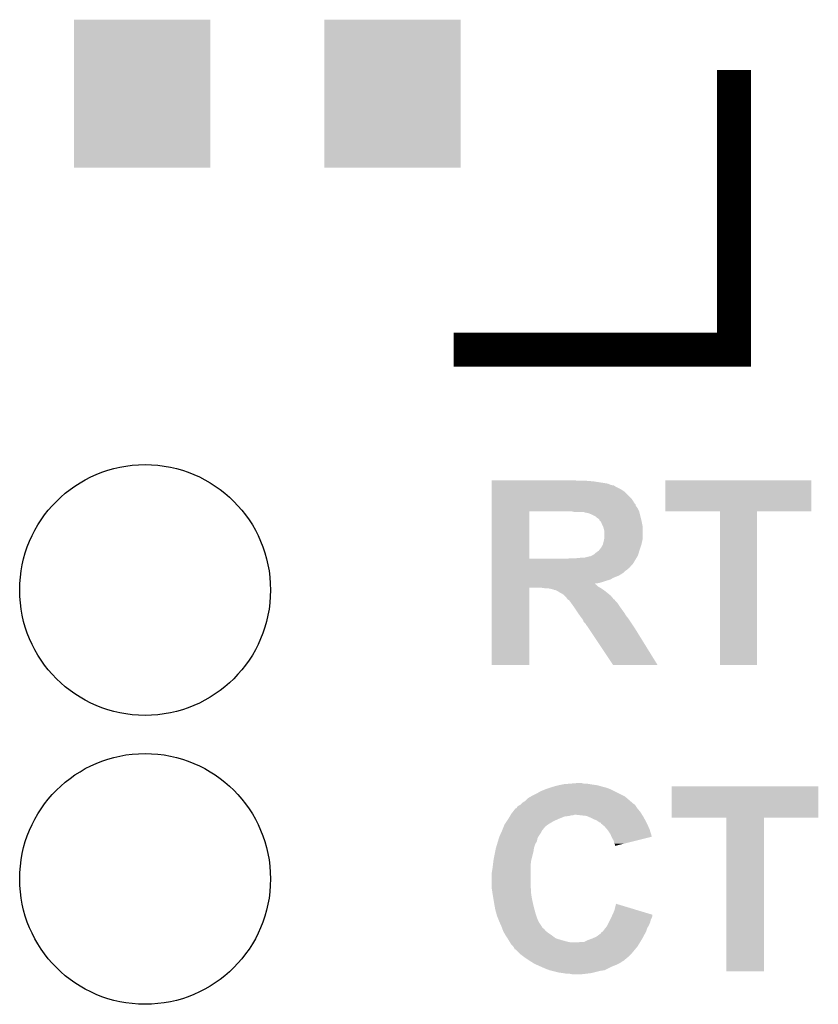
# Model space of a CAD drawing. Extents: x -1.3 to 24.2, y -3.9 to 53.4.
# Tile 27 of 42: x 18 to 21.6, y 20.9 to 25.2. Entities that reach past the tile are written whole.
import ezdxf

# ---------------------------------------------------------------- set-up
doc = ezdxf.new("R2010")
doc.units = 0
doc.layers.get('0').update_dxf_attribs({"linetype": 'CONTINUOUS'})
doc.layers.add('LTE_CAT_1_5_CLICK_V101_GTO', color=11, linetype='CONTINUOUS')
doc.layers.add('LTE_CAT_1_5_CLICK_V101_GTS', color=8, linetype='CONTINUOUS')

# ---------------------------------------------------------------- blocks, each defined once
blk = doc.blocks.new('ROUND_51')
blk.add_circle((0, 0), 0.5512)
blk = doc.blocks.new('RECTANGLE_167')
blk.add_solid([(0.29972, 0.32512), (0.29972, -0.32512), (-0.29972, 0.32512), (-0.29972, -0.32512)])

msp = doc.modelspace()

# ---------------------------------------------------------------- linework, layer by layer
at = {"layer": 'LTE_CAT_1_5_CLICK_V101_GTO', "const_width": 0.14986}
msp.add_lwpolyline([(19.94916, 23.78964), (21.18106, 23.78964), (21.18106, 25.019)], dxfattribs=at)
at = {"layer": 'LTE_CAT_1_5_CLICK_V101_GTO'}
for points in [[(20.11682, 23.21306), (20.116822, 23.2156), (20.492722, 23.21306), (20.482562, 23.2156)], [(20.11682, 23.21052), (20.11682, 23.21306), (20.56384, 23.21052), (20.53336, 23.21306)], [(20.11682, 23.20544), (20.11682, 23.21052), (20.59686, 23.20544), (20.56384, 23.21052)], [(20.11682, 23.200358), (20.11682, 23.20544), (20.627342, 23.200358), (20.59686, 23.20544)], [(20.11682, 23.19528), (20.11682, 23.200358), (20.640042, 23.19528), (20.627342, 23.200358)], [(20.8788, 23.078462), (20.87882, 23.215578), (21.521398, 23.078462), (21.52142, 23.215578)], [(20.87882, 23.215578), (20.878822, 23.2156), (21.52142, 23.215578), (20.878822, 23.2156)], [(20.116818, 23.134318), (20.11682, 23.164798), (20.73148, 23.134318), (20.701002, 23.164798)], [(20.11682, 23.19274), (20.11682, 23.19528), (20.650202, 23.19274), (20.640042, 23.19528)], [(20.11682, 23.192736), (20.11682, 23.19274), (20.652746, 23.192736), (20.650202, 23.19274)], [(20.11682, 23.18766), (20.11682, 23.192736), (20.660362, 23.18766), (20.652746, 23.192736)], [(20.11682, 23.174958), (20.11682, 23.18766), (20.685762, 23.174958), (20.660362, 23.18766)], [(20.11682, 23.164798), (20.11682, 23.174958), (20.701002, 23.164798), (20.685762, 23.174958)], [(20.116818, 23.113998), (20.116818, 23.134318), (20.744182, 23.113998), (20.73148, 23.134318)], [(20.116818, 23.108914), (20.116818, 23.113998), (20.74926, 23.108914), (20.744182, 23.113998)], [(20.116812, 22.870182), (20.116818, 23.07844), (20.2819, 22.870182), (20.281922, 23.07844)], [(20.116818, 23.103834), (20.116818, 23.108914), (20.749264, 23.103834), (20.74926, 23.108914)], [(20.116818, 23.093678), (20.116818, 23.103834), (20.75688, 23.093678), (20.749264, 23.103834)], [(20.116818, 23.07844), (20.116818, 23.093678), (20.764502, 23.07844), (20.75688, 23.093678)], [(20.46987, 23.078438), (20.469862, 23.07844), (20.764502, 23.078438), (20.764502, 23.07844)], [(20.480022, 23.0759), (20.46987, 23.078438), (20.765138, 23.0759), (20.764502, 23.078438)], [(20.523206, 23.075894), (20.480022, 23.0759), (20.765138, 23.075894), (20.765138, 23.0759)], [(20.525746, 23.07336), (20.523206, 23.075894), (20.765772, 23.07336), (20.765138, 23.075894)], [(20.540982, 23.070818), (20.528282, 23.07336), (20.766408, 23.070818), (20.765772, 23.07336)], [(20.55368, 23.06574), (20.540982, 23.070818), (20.767678, 23.06574), (20.766408, 23.070818)], [(21.120078, 23.07844), (20.8788, 23.078462), (21.521398, 23.07844), (21.521398, 23.078462)], [(21.12008, 23.078418), (21.120078, 23.07844), (21.28266, 23.078418), (21.521398, 23.07844)], [(21.1201, 22.402822), (21.12008, 23.078418), (21.282638, 22.402822), (21.28266, 23.078418)], [(20.574, 23.055578), (20.55368, 23.06574), (20.770218, 23.055578), (20.767678, 23.06574)], [(20.57908, 23.0505), (20.574, 23.055578), (20.771486, 23.0505), (20.770218, 23.055578)], [(20.586702, 23.045418), (20.57908, 23.0505), (20.772756, 23.045418), (20.771486, 23.0505)], [(20.58924, 23.042874), (20.586702, 23.045418), (20.773392, 23.042874), (20.772756, 23.045418)], [(20.589246, 23.040334), (20.58924, 23.042874), (20.774028, 23.040334), (20.773392, 23.042874)], [(20.59178, 23.0378), (20.589246, 23.040334), (20.77466, 23.0378), (20.774028, 23.040334)], [(20.59686, 23.032716), (20.59178, 23.0378), (20.775678, 23.032716), (20.77466, 23.0378)], [(20.60194, 23.02002), (20.59686, 23.032716), (20.778216, 23.02002), (20.775678, 23.032716)], [(20.605752, 23.012398), (20.60194, 23.02002), (20.77974, 23.012398), (20.778216, 23.02002)], [(20.607022, 23.009858), (20.605752, 23.012398), (20.77974, 23.009858), (20.77974, 23.012398)], [(20.6121, 22.989538), (20.607022, 23.009858), (20.77974, 22.989538), (20.77974, 23.009858)], [(20.6121, 22.964138), (20.6121, 22.989538), (20.77974, 22.964138), (20.77974, 22.989538)], [(20.605114, 22.93366), (20.60956, 22.95144), (20.774658, 22.93366), (20.77861, 22.95144)], [(20.60956, 22.95144), (20.610574, 22.956518), (20.77861, 22.95144), (20.77974, 22.956518)], [(20.610574, 22.956518), (20.6121, 22.964138), (20.77974, 22.956518), (20.77974, 22.964138)], [(20.563836, 22.887938), (20.57908, 22.90064), (20.76018, 22.887938), (20.763992, 22.90064)], [(20.57908, 22.90064), (20.586698, 22.905718), (20.763992, 22.90064), (20.765514, 22.905718)], [(20.586698, 22.905718), (20.59051, 22.9108), (20.765514, 22.905718), (20.76704, 22.9108)], [(20.59051, 22.9108), (20.594316, 22.915872), (20.76704, 22.9108), (20.76873, 22.915872)], [(20.594316, 22.915872), (20.596838, 22.91588), (20.76873, 22.915872), (20.768732, 22.91588)], [(20.596838, 22.91588), (20.59686, 22.918416), (20.768732, 22.91588), (20.769578, 22.918416)], [(20.59686, 22.918416), (20.5994, 22.923498), (20.769578, 22.918416), (20.77127, 22.923498)], [(20.5994, 22.923498), (20.604478, 22.931116), (20.77127, 22.923498), (20.77381, 22.931116)], [(20.604478, 22.931116), (20.605114, 22.93366), (20.77381, 22.931116), (20.774658, 22.93366)], [(20.116812, 22.87016), (20.116812, 22.870182), (20.441918, 22.87016), (20.2819, 22.870182)], [(20.116812, 22.847298), (20.116812, 22.87016), (20.736558, 22.847298), (20.750276, 22.87016)], [(20.441918, 22.87016), (20.46478, 22.8727), (20.750276, 22.87016), (20.7518, 22.8727)], [(20.487642, 22.8727), (20.51304, 22.87524), (20.7518, 22.8727), (20.753324, 22.87524)], [(20.523198, 22.87524), (20.543518, 22.88032), (20.753324, 22.87524), (20.756372, 22.88032)], [(20.548596, 22.88032), (20.558754, 22.885398), (20.756372, 22.88032), (20.75942, 22.885398)], [(20.558754, 22.885398), (20.563836, 22.887938), (20.75942, 22.885398), (20.76018, 22.887938)], [(20.11681, 22.837134), (20.116812, 22.847298), (20.7264, 22.837134), (20.736558, 22.847298)], [(20.11681, 22.8346), (20.11681, 22.837134), (20.726378, 22.8346), (20.7264, 22.837134)], [(20.11681, 22.834586), (20.11681, 22.8346), (20.723854, 22.834586), (20.726378, 22.8346)], [(20.11681, 22.829518), (20.11681, 22.834586), (20.721314, 22.829518), (20.723854, 22.834586)], [(20.11681, 22.826978), (20.11681, 22.829518), (20.71624, 22.826978), (20.721314, 22.829518)], [(20.11681, 22.8219), (20.11681, 22.826978), (20.71116, 22.8219), (20.71624, 22.826978)], [(20.11681, 22.816818), (20.11681, 22.8219), (20.703538, 22.816818), (20.71116, 22.8219)], [(20.11681, 22.8092), (20.11681, 22.816818), (20.69592, 22.8092), (20.703538, 22.816818)], [(20.116808, 22.76856), (20.11681, 22.77364), (20.60448, 22.76856), (20.61972, 22.77364)], [(20.116808, 22.76348), (20.116808, 22.76856), (20.586698, 22.76348), (20.60448, 22.76856)], [(20.11681, 22.80412), (20.11681, 22.8092), (20.688302, 22.80412), (20.69592, 22.8092)], [(20.11681, 22.7965), (20.11681, 22.80412), (20.675602, 22.7965), (20.688302, 22.80412)], [(20.11681, 22.78634), (20.11681, 22.7965), (20.650198, 22.78634), (20.675602, 22.7965)], [(20.11681, 22.778718), (20.11681, 22.78634), (20.6375, 22.778718), (20.650198, 22.78634)], [(20.11681, 22.77364), (20.11681, 22.778718), (20.61972, 22.77364), (20.6375, 22.778718)], [(20.1168, 22.402822), (20.116808, 22.743138), (20.281878, 22.402822), (20.2819, 22.743138)], [(20.116808, 22.761012), (20.116808, 22.76348), (20.567368, 22.761012), (20.586698, 22.76348)], [(20.116808, 22.760992), (20.116808, 22.761012), (20.567368, 22.760992), (20.567368, 22.761012)], [(20.116808, 22.760936), (20.116808, 22.760992), (20.568926, 22.760936), (20.567368, 22.760992)], [(20.116808, 22.755858), (20.116808, 22.760936), (20.576542, 22.755858), (20.568926, 22.760936)], [(20.116808, 22.748238), (20.116808, 22.755858), (20.584162, 22.748238), (20.576542, 22.755858)], [(20.116808, 22.74316), (20.116808, 22.748238), (20.59263, 22.74316), (20.584162, 22.748238)], [(20.116808, 22.743138), (20.116808, 22.74316), (20.2819, 22.743138), (20.332698, 22.74316)], [(20.350466, 22.740622), (20.332698, 22.74316), (20.59686, 22.740622), (20.59263, 22.74316)], [(20.35048, 22.74062), (20.350466, 22.740622), (20.596864, 22.74062), (20.59686, 22.740622)], [(20.37588, 22.73808), (20.363178, 22.74062), (20.600674, 22.73808), (20.596864, 22.74062)], [(20.386038, 22.735542), (20.37588, 22.73808), (20.60448, 22.735542), (20.600674, 22.73808)], [(20.391116, 22.733002), (20.386038, 22.735542), (20.608288, 22.733002), (20.60448, 22.735542)], [(20.396196, 22.733), (20.391116, 22.733002), (20.608292, 22.733), (20.608288, 22.733002)], [(20.401278, 22.73046), (20.396196, 22.733), (20.6121, 22.73046), (20.608292, 22.733)], [(20.406358, 22.72792), (20.401278, 22.73046), (20.615276, 22.72792), (20.6121, 22.73046)], [(20.413978, 22.722842), (20.406358, 22.72792), (20.621624, 22.722842), (20.615276, 22.72792)], [(20.41906, 22.7203), (20.413978, 22.722842), (20.6248, 22.7203), (20.621624, 22.722842)], [(20.424138, 22.71776), (20.41906, 22.7203), (20.627848, 22.71776), (20.6248, 22.7203)], [(20.43176, 22.71268), (20.424138, 22.71776), (20.633944, 22.71268), (20.627848, 22.71776)], [(20.436842, 22.707598), (20.43176, 22.71268), (20.640042, 22.707598), (20.633944, 22.71268)], [(20.444458, 22.699982), (20.436842, 22.707598), (20.646394, 22.699982), (20.640042, 22.707598)], [(20.449538, 22.692362), (20.444458, 22.699982), (20.652748, 22.692362), (20.646394, 22.699982)], [(20.449542, 22.69236), (20.449538, 22.692362), (20.652748, 22.69236), (20.652748, 22.692362)], [(20.449554, 22.692352), (20.449542, 22.69236), (20.655284, 22.692352), (20.652748, 22.69236)], [(20.457158, 22.687282), (20.449554, 22.692352), (20.658666, 22.687282), (20.655284, 22.692352)], [(20.458976, 22.684738), (20.457158, 22.687282), (20.660362, 22.684738), (20.658666, 22.687282)], [(20.464418, 22.67712), (20.458976, 22.684738), (20.66798, 22.67712), (20.660362, 22.684738)], [(20.475304, 22.66188), (20.464418, 22.67712), (20.67814, 22.66188), (20.66798, 22.67712)], [(20.48256, 22.65172), (20.475304, 22.66188), (20.685398, 22.65172), (20.67814, 22.66188)], [(20.48764, 22.6441), (20.48256, 22.65172), (20.69084, 22.6441), (20.685398, 22.65172)], [(20.494416, 22.633938), (20.48764, 22.6441), (20.698462, 22.633938), (20.69084, 22.6441)], [(20.4978, 22.62886), (20.494416, 22.633938), (20.70151, 22.62886), (20.698462, 22.633938)], [(20.503244, 22.62124), (20.4978, 22.62886), (20.70608, 22.62124), (20.70151, 22.62886)], [(20.5105, 22.61108), (20.503244, 22.62124), (20.714208, 22.61108), (20.70608, 22.62124)], [(20.512406, 22.60854), (20.5105, 22.61108), (20.71624, 22.60854), (20.714208, 22.61108)], [(20.518118, 22.600922), (20.512406, 22.60854), (20.72132, 22.600922), (20.71624, 22.60854)], [(20.52066, 22.593304), (20.518118, 22.600922), (20.726398, 22.593304), (20.72132, 22.600922)], [(20.530814, 22.583146), (20.52066, 22.593304), (20.73317, 22.583146), (20.726398, 22.593304)], [(20.53082, 22.580606), (20.530814, 22.583146), (20.734864, 22.580606), (20.73317, 22.583146)], [(20.533358, 22.578062), (20.53082, 22.580606), (20.73656, 22.578062), (20.734864, 22.580606)], [(20.54352, 22.56282), (20.533358, 22.578062), (20.74672, 22.56282), (20.73656, 22.578062)], [(20.650196, 22.402808), (20.54352, 22.56282), (20.845736, 22.402808), (20.74672, 22.56282)], [(20.281878, 22.4028), (20.1168, 22.402822), (20.281878, 22.4028), (20.281878, 22.402822)], [(20.84574, 22.4028), (20.650196, 22.402808), (20.84574, 22.4028), (20.845736, 22.402808)], [(21.282638, 22.4028), (21.1201, 22.402822), (21.282638, 22.4028), (21.282638, 22.402822)], [(20.351748, 21.8567), (20.358098, 21.85924), (20.64004, 21.8567), (20.633266, 21.85924)], [(20.358098, 21.85924), (20.373336, 21.864318), (20.633266, 21.85924), (20.619722, 21.864318)], [(20.373336, 21.864318), (20.38096, 21.866858), (20.619722, 21.864318), (20.609566, 21.866858)], [(20.38096, 21.866858), (20.390276, 21.8694), (20.609566, 21.866858), (20.5994, 21.8694)], [(20.390276, 21.8694), (20.408898, 21.87448), (20.5994, 21.8694), (20.581622, 21.87448)], [(20.408898, 21.87448), (20.421598, 21.87702), (20.581622, 21.87448), (20.56384, 21.87702)], [(20.421598, 21.87702), (20.4343, 21.87956), (20.56384, 21.87702), (20.548602, 21.87956)], [(20.4343, 21.87956), (20.464778, 21.8821), (20.548602, 21.87956), (20.533362, 21.8821)], [(20.464778, 21.8821), (20.495258, 21.88464), (20.520662, 21.8821), (20.510502, 21.88464)], [(20.90674, 21.732262), (20.90676, 21.869378), (21.551878, 21.732262), (21.5519, 21.869378)], [(20.90676, 21.869378), (20.906762, 21.8694), (21.5519, 21.869378), (20.906762, 21.8694)], [(20.264122, 21.805902), (20.276822, 21.818602), (20.72471, 21.805902), (20.70989, 21.818602)], [(20.276822, 21.818602), (20.290154, 21.82622), (20.70989, 21.818602), (20.701, 21.82622)], [(20.290154, 21.82622), (20.2946, 21.82876), (20.701, 21.82622), (20.69592, 21.82876)], [(20.2946, 21.82876), (20.314918, 21.83892), (20.69592, 21.82876), (20.6756, 21.83892)], [(20.314918, 21.83892), (20.3327, 21.84908), (20.6756, 21.83892), (20.65528, 21.84908)], [(20.3327, 21.84908), (20.351748, 21.8567), (20.65528, 21.84908), (20.64004, 21.8567)], [(20.209086, 21.757638), (20.220948, 21.77288), (20.76958, 21.757638), (20.75688, 21.77288)], [(20.220948, 21.77288), (20.223486, 21.772886), (20.75688, 21.77288), (20.756876, 21.772886)], [(20.223486, 21.772886), (20.22602, 21.77542), (20.756876, 21.772886), (20.755188, 21.77542)], [(20.22602, 21.77542), (20.231106, 21.783042), (20.755188, 21.77542), (20.750106, 21.783042)], [(20.231106, 21.783042), (20.241256, 21.78812), (20.750106, 21.783042), (20.74672, 21.78812)], [(20.241256, 21.78812), (20.24126, 21.788122), (20.74672, 21.78812), (20.746718, 21.788122)], [(20.24126, 21.788122), (20.243796, 21.790658), (20.746718, 21.788122), (20.74418, 21.790658)], [(20.243796, 21.790658), (20.246332, 21.793194), (20.74418, 21.790658), (20.739114, 21.793194)], [(20.246332, 21.793194), (20.248856, 21.795718), (20.739114, 21.793194), (20.7391, 21.795718)], [(20.248856, 21.795718), (20.248878, 21.79574), (20.7391, 21.795718), (20.736566, 21.79574)], [(20.248878, 21.79574), (20.251422, 21.798282), (20.736566, 21.79574), (20.7336, 21.798282)], [(20.251422, 21.798282), (20.264122, 21.805902), (20.7336, 21.798282), (20.72471, 21.805902)], [(20.189444, 21.72716), (20.195538, 21.737318), (20.41144, 21.72716), (20.436838, 21.737318)], [(20.195538, 21.737318), (20.197064, 21.73986), (20.436838, 21.737318), (20.457158, 21.73986)], [(20.197064, 21.73986), (20.198586, 21.742398), (20.457158, 21.73986), (20.464778, 21.742398)], [(20.198586, 21.742398), (20.198588, 21.7424), (20.464778, 21.742398), (20.472396, 21.7424)], [(20.198588, 21.7424), (20.20011, 21.744938), (20.472396, 21.7424), (20.480018, 21.744938)], [(20.20011, 21.744938), (20.200112, 21.74494), (20.480018, 21.744938), (20.487638, 21.74494)], [(20.200112, 21.74494), (20.20316, 21.75002), (20.777516, 21.74494), (20.774342, 21.75002)], [(20.20316, 21.75002), (20.209086, 21.757638), (20.774342, 21.75002), (20.76958, 21.757638)], [(20.533356, 21.73986), (20.487638, 21.74494), (20.780692, 21.73986), (20.777516, 21.74494)], [(20.539284, 21.73732), (20.533356, 21.73986), (20.782278, 21.73732), (20.780692, 21.73986)], [(20.55114, 21.73224), (20.539284, 21.73732), (20.78505, 21.73224), (20.782278, 21.73732)], [(20.56638, 21.72462), (20.55114, 21.73224), (20.789208, 21.72462), (20.78505, 21.73224)], [(21.148018, 21.73224), (20.90674, 21.732262), (21.551878, 21.73224), (21.551878, 21.732262)], [(21.14802, 21.732218), (21.148018, 21.73224), (21.31314, 21.732218), (21.551878, 21.73224)], [(21.14804, 21.056622), (21.14802, 21.732218), (21.313118, 21.056622), (21.31314, 21.732218)], [(20.163536, 21.6789), (20.168614, 21.691598), (20.34032, 21.6789), (20.350478, 21.691598)], [(20.168614, 21.691598), (20.17268, 21.70176), (20.350478, 21.691598), (20.36318, 21.70176)], [(20.17268, 21.70176), (20.172682, 21.701762), (20.36318, 21.70176), (20.363182, 21.701762)], [(20.172682, 21.701762), (20.18284, 21.717), (20.363182, 21.701762), (20.38858, 21.717)], [(20.18284, 21.717), (20.18792, 21.724618), (20.38858, 21.717), (20.40572, 21.724618)], [(20.18792, 21.724618), (20.189444, 21.72716), (20.40572, 21.724618), (20.41144, 21.72716)], [(20.57908, 21.71954), (20.56638, 21.72462), (20.79198, 21.71954), (20.789208, 21.72462)], [(20.589238, 21.711922), (20.57908, 21.71954), (20.796136, 21.711922), (20.79198, 21.71954)], [(20.596844, 21.709384), (20.589238, 21.711922), (20.79752, 21.709384), (20.796136, 21.711922)], [(20.596846, 21.709382), (20.596844, 21.709384), (20.79752, 21.709382), (20.79752, 21.709384)], [(20.59686, 21.706848), (20.596846, 21.709382), (20.798672, 21.706848), (20.79752, 21.709382)], [(20.612098, 21.694142), (20.59686, 21.706848), (20.804448, 21.694142), (20.798672, 21.706848)], [(20.62299, 21.681438), (20.612098, 21.694142), (20.810222, 21.681438), (20.804448, 21.694142)], [(20.147532, 21.640798), (20.14982, 21.64842), (20.31746, 21.640798), (20.32127, 21.64842)], [(20.14982, 21.64842), (20.150972, 21.650958), (20.32127, 21.64842), (20.32254, 21.650958)], [(20.150972, 21.650958), (20.1579, 21.666198), (20.32254, 21.650958), (20.332698, 21.666198)], [(20.1579, 21.666198), (20.162518, 21.676356), (20.332698, 21.666198), (20.337778, 21.676356)], [(20.162518, 21.676356), (20.16252, 21.67636), (20.337778, 21.676356), (20.33778, 21.67636)], [(20.16252, 21.67636), (20.163536, 21.6789), (20.33778, 21.67636), (20.34032, 21.6789)], [(20.62734, 21.676362), (20.62299, 21.681438), (20.81178, 21.676362), (20.810222, 21.681438)], [(20.637498, 21.661122), (20.62734, 21.676362), (20.816458, 21.661122), (20.81178, 21.676362)], [(20.642946, 21.648414), (20.637498, 21.661122), (20.820356, 21.648414), (20.816458, 21.661122)], [(20.64512, 21.643342), (20.642946, 21.648414), (20.800054, 21.643342), (20.820356, 21.648414)], [(20.65274, 21.630642), (20.64512, 21.643342), (20.749218, 21.630642), (20.800054, 21.643342)], [(20.131532, 21.58238), (20.13458, 21.59762), (20.29968, 21.58238), (20.301856, 21.59762)], [(20.13458, 21.59762), (20.13534, 21.600158), (20.301856, 21.59762), (20.30222, 21.600158)], [(20.13534, 21.600158), (20.139914, 21.6154), (20.30222, 21.600158), (20.3073, 21.6154)], [(20.139914, 21.6154), (20.143722, 21.628098), (20.3073, 21.6154), (20.31492, 21.628098)], [(20.143722, 21.628098), (20.147532, 21.640798), (20.31492, 21.628098), (20.31746, 21.640798)], [(20.655278, 21.617944), (20.65274, 21.630642), (20.69839, 21.617944), (20.749218, 21.630642)], [(20.657814, 21.615406), (20.655278, 21.617944), (20.688232, 21.615406), (20.69839, 21.617944)], [(20.65782, 21.607808), (20.657814, 21.615406), (20.65782, 21.607808), (20.688232, 21.615406)], [(20.12442, 21.546818), (20.131532, 21.58238), (20.290788, 21.546818), (20.29968, 21.58238)], [(20.11934, 21.50618), (20.120926, 21.518878), (20.28698, 21.50618), (20.28698, 21.518878)], [(20.120926, 21.518878), (20.123784, 21.541738), (20.28698, 21.518878), (20.28952, 21.541738)], [(20.123784, 21.541738), (20.12442, 21.546818), (20.28952, 21.541738), (20.290788, 21.546818)], [(20.1168, 21.490942), (20.11934, 21.50618), (20.28698, 21.490942), (20.28698, 21.50618)], [(20.1168, 21.429978), (20.1168, 21.490942), (20.28698, 21.429978), (20.28698, 21.490942)], [(20.1168, 21.419822), (20.1168, 21.429978), (20.288674, 21.419822), (20.28698, 21.429978)], [(20.117584, 21.414738), (20.1168, 21.419822), (20.28952, 21.414738), (20.288674, 21.419822)], [(20.119928, 21.3995), (20.117584, 21.414738), (20.28952, 21.3995), (20.28952, 21.414738)], [(20.12188, 21.3868), (20.119928, 21.3995), (20.291336, 21.3868), (20.28952, 21.3995)], [(20.122728, 21.381722), (20.12188, 21.3868), (20.29206, 21.381722), (20.291336, 21.3868)], [(20.12696, 21.35632), (20.122728, 21.381722), (20.297504, 21.35632), (20.29206, 21.381722)], [(20.128808, 21.34616), (20.12696, 21.35632), (20.29968, 21.34616), (20.297504, 21.35632)], [(20.13204, 21.328378), (20.128808, 21.34616), (20.304422, 21.328378), (20.29968, 21.34616)], [(20.655282, 21.323302), (20.662922, 21.353774), (20.763926, 21.323302), (20.662922, 21.353774)], [(20.137582, 21.30806), (20.13204, 21.328378), (20.30984, 21.30806), (20.304422, 21.328378)], [(20.139658, 21.30044), (20.137582, 21.30806), (20.312382, 21.30044), (20.30984, 21.30806)], [(20.142706, 21.292822), (20.139658, 21.30044), (20.31492, 21.292822), (20.312382, 21.30044)], [(20.64131, 21.29282), (20.64258, 21.29536), (20.82038, 21.29282), (20.821226, 21.29536)], [(20.64258, 21.29536), (20.644888, 21.300438), (20.821226, 21.29536), (20.822918, 21.300438)], [(20.644888, 21.300438), (20.64719, 21.305504), (20.822918, 21.300438), (20.82292, 21.305504)], [(20.64719, 21.305504), (20.655282, 21.323302), (20.82292, 21.305504), (20.763926, 21.323302)], [(20.14982, 21.27504), (20.142706, 21.292822), (20.322542, 21.27504), (20.31492, 21.292822)], [(20.149822, 21.275038), (20.14982, 21.27504), (20.322542, 21.275038), (20.322542, 21.27504)], [(20.156594, 21.259802), (20.149822, 21.275038), (20.3327, 21.259802), (20.322542, 21.275038)], [(20.15998, 21.25218), (20.156594, 21.259802), (20.33728, 21.25218), (20.3327, 21.259802)], [(20.161886, 21.2471), (20.15998, 21.25218), (20.340332, 21.2471), (20.33728, 21.25218)], [(20.616164, 21.2471), (20.622262, 21.254722), (20.80006, 21.2471), (20.804632, 21.254722)], [(20.622262, 21.254722), (20.624798, 21.259798), (20.804632, 21.254722), (20.80768, 21.259798)], [(20.624798, 21.259798), (20.631148, 21.272498), (20.80768, 21.259798), (20.812758, 21.272498)], [(20.631148, 21.272498), (20.636228, 21.282658), (20.812758, 21.272498), (20.815298, 21.282658)], [(20.636228, 21.282658), (20.64131, 21.29282), (20.815298, 21.282658), (20.82038, 21.29282)], [(20.161894, 21.247078), (20.161886, 21.2471), (20.34286, 21.247078), (20.340332, 21.2471)], [(20.16284, 21.244554), (20.161894, 21.247078), (20.342874, 21.244554), (20.34286, 21.247078)], [(20.163794, 21.242014), (20.16284, 21.244554), (20.347942, 21.242014), (20.342874, 21.244554)], [(20.165696, 21.236938), (20.163794, 21.242014), (20.350484, 21.236938), (20.347942, 21.242014)], [(20.1676, 21.23186), (20.165696, 21.236938), (20.356832, 21.23186), (20.350484, 21.236938)], [(20.170504, 21.22678), (20.1676, 21.23186), (20.36318, 21.22678), (20.356832, 21.23186)], [(20.17631, 21.21662), (20.170504, 21.22678), (20.37842, 21.21662), (20.36318, 21.22678)], [(20.177762, 21.214078), (20.17631, 21.21662), (20.38181, 21.214078), (20.37842, 21.21662)], [(20.18623, 21.201378), (20.177762, 21.214078), (20.398742, 21.201378), (20.38181, 21.214078)], [(20.55876, 21.20138), (20.57654, 21.209002), (20.778566, 21.20138), (20.782672, 21.209002)], [(20.57654, 21.209002), (20.59686, 21.22425), (20.782672, 21.209002), (20.790882, 21.22425)], [(20.59686, 21.22425), (20.596868, 21.226784), (20.790882, 21.22425), (20.792246, 21.226784)], [(20.596868, 21.226784), (20.604476, 21.231858), (20.792246, 21.226784), (20.79498, 21.231858)], [(20.604476, 21.231858), (20.604482, 21.231862), (20.79498, 21.231858), (20.79498, 21.231862)], [(20.604482, 21.231862), (20.6121, 21.24202), (20.79498, 21.231862), (20.798366, 21.24202)], [(20.6121, 21.24202), (20.616164, 21.2471), (20.798366, 21.24202), (20.80006, 21.2471)], [(20.187922, 21.19884), (20.18623, 21.201378), (20.407204, 21.19884), (20.398742, 21.201378)], [(20.19097, 21.19376), (20.187922, 21.19884), (20.42414, 21.19376), (20.407204, 21.19884)], [(20.195542, 21.18614), (20.19097, 21.19376), (20.45208, 21.18614), (20.42414, 21.19376)], [(20.197066, 21.1836), (20.195542, 21.18614), (20.467322, 21.1836), (20.45208, 21.18614)], [(20.203158, 21.173442), (20.197066, 21.1836), (20.76157, 21.173442), (20.76782, 21.1836)], [(20.210778, 21.165822), (20.203158, 21.173442), (20.75688, 21.165822), (20.76157, 21.173442)], [(20.21078, 21.16582), (20.210778, 21.165822), (20.75688, 21.16582), (20.75688, 21.165822)], [(20.215858, 21.158202), (20.21078, 21.16582), (20.75053, 21.158202), (20.75688, 21.16582)], [(20.495262, 21.1836), (20.507962, 21.18614), (20.76782, 21.1836), (20.769384, 21.18614)], [(20.507962, 21.18614), (20.523204, 21.186142), (20.769384, 21.18614), (20.769384, 21.186142)], [(20.523204, 21.186142), (20.53844, 21.19376), (20.769384, 21.186142), (20.774072, 21.19376)], [(20.53844, 21.19376), (20.551986, 21.19884), (20.774072, 21.19376), (20.7772, 21.19884)], [(20.551986, 21.19884), (20.55876, 21.20138), (20.7772, 21.19884), (20.778566, 21.20138)], [(20.218394, 21.153134), (20.215858, 21.158202), (20.746308, 21.153134), (20.75053, 21.158202)], [(20.220934, 21.15312), (20.218394, 21.153134), (20.746296, 21.15312), (20.746308, 21.153134)], [(20.23872, 21.135342), (20.220934, 21.15312), (20.731482, 21.135342), (20.746296, 21.15312)], [(20.24126, 21.132802), (20.23872, 21.135342), (20.728942, 21.132802), (20.731482, 21.135342)], [(20.258194, 21.1201), (20.24126, 21.132802), (20.71624, 21.1201), (20.728942, 21.132802)], [(20.26158, 21.11756), (20.258194, 21.1201), (20.71319, 21.11756), (20.71624, 21.1201)], [(20.276818, 21.107402), (20.26158, 21.11756), (20.701002, 21.107402), (20.71319, 21.11756)], [(20.280634, 21.104858), (20.276818, 21.107402), (20.698456, 21.104858), (20.701002, 21.107402)], [(20.28444, 21.10232), (20.280634, 21.104858), (20.69338, 21.10232), (20.698456, 21.104858)], [(20.284444, 21.102318), (20.28444, 21.10232), (20.693378, 21.102318), (20.69338, 21.10232)], [(20.3007, 21.09216), (20.284444, 21.102318), (20.678138, 21.09216), (20.693378, 21.102318)], [(20.30476, 21.089622), (20.3007, 21.09216), (20.673062, 21.089622), (20.678138, 21.09216)], [(20.31048, 21.08708), (20.30476, 21.089622), (20.66798, 21.08708), (20.673062, 21.089622)], [(20.333338, 21.07692), (20.31048, 21.08708), (20.64258, 21.07692), (20.66798, 21.08708)], [(20.35048, 21.0693), (20.333338, 21.07692), (20.627338, 21.0693), (20.64258, 21.07692)], [(20.370798, 21.061682), (20.35048, 21.0693), (20.6121, 21.061682), (20.627338, 21.0693)], [(20.370806, 21.06168), (20.370798, 21.061682), (20.612096, 21.06168), (20.6121, 21.061682)], [(20.380966, 21.05914), (20.370806, 21.06168), (20.59432, 21.05914), (20.612096, 21.06168)], [(20.41144, 21.05152), (20.380966, 21.05914), (20.563838, 21.05152), (20.59432, 21.05914)], [(20.42922, 21.04898), (20.41144, 21.05152), (20.553678, 21.04898), (20.563838, 21.05152)], [(20.444458, 21.04644), (20.42922, 21.04898), (20.53336, 21.04644), (20.553678, 21.04898)], [(20.469858, 21.0439), (20.457158, 21.04644), (20.510498, 21.0439), (20.53336, 21.04644)], [(21.313118, 21.0566), (21.14804, 21.056622), (21.313118, 21.0566), (21.313118, 21.056622)]]:
    msp.add_solid(points, dxfattribs=at)

# ---------------------------------------------------------------- block references
at = {"layer": 'LTE_CAT_1_5_CLICK_V101_GTS'}
for name, p in [('RECTANGLE_167', (18.5801, 24.91486)), ('RECTANGLE_167', (19.67992, 24.91486)), ('ROUND_51', (18.5928, 22.733)), ('ROUND_51', (18.5928, 21.463))]:
    msp.add_blockref(name, p, dxfattribs=at)

doc.saveas('drawing.dxf')
